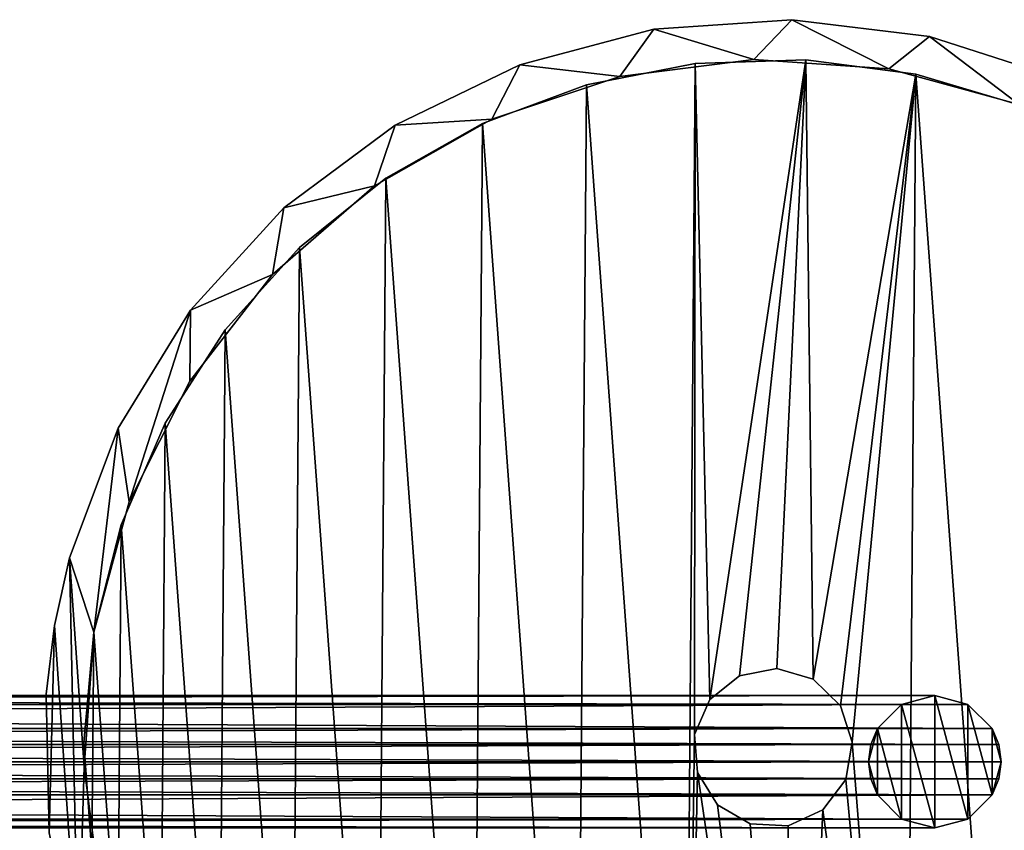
# Model space of a CAD drawing. Header units: millimetres. Extents: x 1804 to 4240, y -28 to 27.
# Tile 142 of 143: x 4184 to 4221, y -3 to 27. Entities that reach past the tile are written whole.
import ezdxf

# ---------------------------------------------------------------- set-up
doc = ezdxf.new("R2010")
doc.units = ezdxf.units.MM
doc.header["$LTSCALE"] = 25.4
doc.layers.get('0').update_dxf_attribs({"true_color": 0xff5454})

# ---------------------------------------------------------------- blocks, each defined once
blk = doc.blocks.new('MORE-EYE-7826-7825-7608-LINE.STL')
at = {"color": 250, "true_color": 0x262626}
mesh = blk.add_polyface(dxfattribs=at)
corners = [(2405.843, 4.621, 1266.404), (2405.639, -3.204, 1266.404), (2405.526, 2.023, 1266.404), (2406.739, -8.315, 1266.404), (2406.405, 7.177, 1266.404), (2406.962, -0.715, 1266.404), (2407.322, 4.369, 1266.404), (2408.243, 12.071, 1266.404), (2408.666, 9.285, 1266.404), (2410.974, 16.529, 1266.404), (2410.944, 13.845, 1266.404), (2414.068, 17.872, 1266.404), (2414.499, 20.39, 1266.404), (2417.918, 21.213, 1266.404), (2418.691, 23.514, 1266.404), (2422.345, 23.738, 1266.404), (2423.399, 25.788, 1266.404), (2427.18, 25.351, 1266.404), (2428.452, 27.129, 1266.404), (2432.236, 25.99, 1266.404), (2433.668, 27.491, 1266.404), (2437.321, 25.63, 1266.404), (2438.857, 26.858, 1266.404), (2442.237, 24.286, 1266.404), (2443.833, 25.255, 1266.404), (2446.796, 22.007, 1266.404), (2448.417, 22.74, 1266.404), (2450.824, 18.884, 1266.404), (2452.441, 19.402, 1266.404), (2454.164, 15.034, 1266.404), (2455.76, 15.363, 1266.404), (2456.69, 10.607, 1266.404), (2458.256, 10.769, 1266.404), (2458.303, 5.772, 1266.404), (2459.836, 5.786, 1266.404), (2458.942, 0.715, 1266.404), (2407.601, -5.772, 1266.404), (2408.786, -13.125, 1266.404), (2409.214, -10.607, 1266.404), (2411.707, -17.462, 1266.404), (2411.739, -15.034, 1266.404), (2415.396, -21.167, 1266.404), (2415.08, -18.884, 1266.404), (2419.107, -22.007, 1266.404), (2419.719, -24.107, 1266.404), (2423.667, -24.286, 1266.404), (2424.52, -26.175, 1266.404), (2428.583, -25.63, 1266.404), (2429.626, -27.298, 1266.404), (2433.667, -25.99, 1266.404), (2434.852, -27.434, 1266.404), (2438.724, -25.351, 1266.404), (2440.01, -26.579, 1266.404), (2443.559, -23.738, 1266.404), (2444.913, -24.763, 1266.404), (2447.986, -21.213, 1266.404), (2449.383, -22.052, 1266.404), (2451.835, -17.872, 1266.404), (2453.259, -18.544, 1266.404), (2454.959, -13.845, 1266.404), (2456.402, -14.365, 1266.404), (2457.237, -9.285, 1266.404), (2458.696, -9.668, 1266.404), (2458.582, -4.369, 1266.404), (2460.061, -4.621, 1266.404), (2460.445, 0.593, 1266.404)]
mesh.append_faces([[corners[k] for k in face] for face in [(0, 1, 2), (64, 34, 65)]], dxfattribs={"vtx0": -1, "color": 250})
mesh.append_faces([[corners[k] for k in face] for face in [(1, 0, 3), (5, 4, 6), (6, 7, 8), (8, 9, 10), (10, 9, 11), (11, 12, 13), (13, 14, 15), (15, 16, 17), (17, 18, 19), (19, 20, 21), (21, 22, 23), (23, 24, 25), (25, 26, 27), (27, 28, 29), (29, 30, 31), (31, 32, 33), (33, 34, 35), (3, 36, 37), (36, 3, 5), (37, 38, 39), (39, 40, 41), (41, 43, 44), (44, 45, 46), (46, 47, 48), (48, 49, 50), (50, 51, 52), (52, 53, 54), (54, 55, 56), (56, 57, 58), (58, 59, 60), (60, 61, 62), (62, 35, 64)]], dxfattribs={"vtx0": -1, "vtx1": -1, "color": 250})
mesh.append_faces([[corners[k] for k in face] for face in [(3, 4, 5), (64, 35, 34)]], dxfattribs={"vtx0": -1, "vtx1": -1, "vtx2": -1, "color": 250})
mesh.append_faces([[corners[k] for k in face] for face in [(3, 0, 4), (6, 4, 7), (8, 7, 9), (11, 9, 12), (13, 12, 14), (15, 14, 16), (17, 16, 18), (19, 18, 20), (21, 20, 22), (23, 22, 24), (25, 24, 26), (27, 26, 28), (29, 28, 30), (31, 30, 32), (33, 32, 34), (37, 36, 38), (39, 38, 40), (41, 40, 42), (41, 42, 43), (44, 43, 45), (46, 45, 47), (48, 47, 49), (50, 49, 51), (52, 51, 53), (54, 53, 55), (56, 55, 57), (58, 57, 59), (60, 59, 61), (62, 61, 63), (62, 63, 35)]], dxfattribs={"vtx0": -1, "vtx2": -1, "color": 250})
mesh = blk.add_polyface(dxfattribs=at)
corners = [(2406.739, -8.315, 1342.404), (2407.601, -5.772, 1342.404), (2406.962, -0.715, 1342.404), (2408.786, -13.125, 1342.404), (2409.214, -10.607, 1342.404), (2411.707, -17.462, 1342.404), (2411.739, -15.034, 1342.404), (2415.396, -21.167, 1342.404), (2415.08, -18.884, 1342.404), (2419.107, -22.007, 1342.404), (2419.719, -24.107, 1342.404), (2423.667, -24.286, 1342.404), (2424.52, -26.175, 1342.404), (2428.583, -25.63, 1342.404), (2429.626, -27.298, 1342.404), (2433.667, -25.99, 1342.404), (2434.852, -27.434, 1342.404), (2438.724, -25.351, 1342.404), (2440.01, -26.579, 1342.404), (2443.559, -23.738, 1342.404), (2444.913, -24.763, 1342.404), (2447.986, -21.213, 1342.404), (2449.383, -22.052, 1342.404), (2451.835, -17.872, 1342.404), (2453.259, -18.544, 1342.404), (2454.959, -13.845, 1342.404), (2456.402, -14.365, 1342.404), (2457.237, -9.285, 1342.404), (2458.696, -9.668, 1342.404), (2458.582, -4.369, 1342.404), (2458.942, 0.715, 1342.404), (2460.061, -4.621, 1342.404), (2459.836, 5.786, 1342.404), (2460.445, 0.593, 1342.404), (2405.639, -3.204, 1342.404), (2405.843, 4.621, 1342.404), (2405.526, 2.023, 1342.404), (2406.405, 7.177, 1342.404), (2407.322, 4.369, 1342.404), (2408.243, 12.071, 1342.404), (2408.666, 9.285, 1342.404), (2410.974, 16.529, 1342.404), (2410.944, 13.845, 1342.404), (2414.068, 17.872, 1342.404), (2414.499, 20.39, 1342.404), (2417.918, 21.213, 1342.404), (2418.691, 23.514, 1342.404), (2422.345, 23.738, 1342.404), (2423.399, 25.788, 1342.404), (2427.18, 25.351, 1342.404), (2428.452, 27.129, 1342.404), (2432.236, 25.99, 1342.404), (2433.668, 27.491, 1342.404), (2437.321, 25.63, 1342.404), (2438.857, 26.858, 1342.404), (2442.237, 24.286, 1342.404), (2443.833, 25.255, 1342.404), (2446.796, 22.007, 1342.404), (2448.417, 22.74, 1342.404), (2450.824, 18.884, 1342.404), (2452.441, 19.402, 1342.404), (2454.164, 15.034, 1342.404), (2455.76, 15.363, 1342.404), (2456.69, 10.607, 1342.404), (2458.256, 10.769, 1342.404), (2458.303, 5.772, 1342.404)]
mesh.append_faces([[corners[k] for k in face] for face in [(32, 31, 33), (34, 35, 36)]], dxfattribs={"vtx0": -1, "color": 250})
mesh.append_faces([[corners[k] for k in face] for face in [(1, 3, 4), (4, 5, 6), (6, 7, 8), (8, 7, 9), (9, 10, 11), (11, 12, 13), (13, 14, 15), (15, 16, 17), (17, 18, 19), (19, 20, 21), (21, 22, 23), (23, 24, 25), (25, 26, 27), (27, 28, 29), (29, 28, 30), (35, 0, 37), (37, 38, 39), (39, 40, 41), (41, 43, 44), (44, 45, 46), (46, 47, 48), (48, 49, 50), (50, 51, 52), (52, 53, 54), (54, 55, 56), (56, 57, 58), (58, 59, 60), (60, 61, 62), (62, 63, 64), (64, 65, 32)]], dxfattribs={"vtx0": -1, "vtx1": -1, "color": 250})
mesh.append_faces([[corners[k] for k in face] for face in [(30, 31, 32), (37, 0, 2)]], dxfattribs={"vtx0": -1, "vtx1": -1, "vtx2": -1, "color": 250})
mesh.append_faces([[corners[k] for k in face] for face in [(0, 1, 2), (1, 0, 3), (4, 3, 5), (6, 5, 7), (9, 7, 10), (11, 10, 12), (13, 12, 14), (15, 14, 16), (17, 16, 18), (19, 18, 20), (21, 20, 22), (23, 22, 24), (25, 24, 26), (27, 26, 28), (30, 28, 31), (35, 34, 0), (37, 2, 38), (39, 38, 40), (41, 40, 42), (41, 42, 43), (44, 43, 45), (46, 45, 47), (48, 47, 49), (50, 49, 51), (52, 51, 53), (54, 53, 55), (56, 55, 57), (58, 57, 59), (60, 59, 61), (62, 61, 63), (64, 63, 65), (32, 65, 30)]], dxfattribs={"vtx0": -1, "vtx2": -1, "color": 250})
mesh = blk.add_polyface(dxfattribs=at)
corners = [(2423.399, 25.788, 1342.404), (2428.452, 27.129, 1266.404), (2423.399, 25.788, 1266.404), (2428.452, 27.129, 1342.404)]
mesh.append_faces([[corners[k] for k in face] for face in [(0, 1, 2), (1, 0, 3)]], dxfattribs={"vtx0": -1, "color": 250})
mesh = blk.add_polyface(dxfattribs=at)
corners = [(2428.452, 27.129, 1342.404), (2433.668, 27.491, 1266.404), (2428.452, 27.129, 1266.404), (2433.668, 27.491, 1342.404)]
mesh.append_faces([[corners[k] for k in face] for face in [(0, 1, 2), (1, 0, 3)]], dxfattribs={"vtx0": -1, "color": 250})
mesh = blk.add_polyface(dxfattribs=at)
corners = [(2433.668, 27.491, 1342.404), (2438.857, 26.858, 1266.404), (2433.668, 27.491, 1266.404), (2438.857, 26.858, 1342.404)]
mesh.append_faces([[corners[k] for k in face] for face in [(0, 1, 2), (1, 0, 3)]], dxfattribs={"vtx0": -1, "color": 250})
mesh = blk.add_polyface(dxfattribs=at)
corners = [(2438.857, 26.858, 1342.404), (2443.833, 25.255, 1266.404), (2438.857, 26.858, 1266.404), (2443.833, 25.255, 1342.404)]
mesh.append_faces([[corners[k] for k in face] for face in [(0, 1, 2), (1, 0, 3)]], dxfattribs={"vtx0": -1, "color": 250})
mesh = blk.add_polyface(dxfattribs=at)
corners = [(2429.619, -25.785, 1269.204), (2430.099, -0.928, 1269.204), (2429.994, 0.504, 1269.204), (2433.798, -25.986, 1269.204), (2430.857, -2.147, 1269.204), (2432.095, -2.875, 1269.204), (2433.529, -2.944, 1269.204), (2434.831, -2.338, 1269.204), (2437.956, -25.514, 1269.204), (2435.703, -1.197, 1269.204), (2435.944, 0.218, 1269.204), (2407.257, -3.972, 1269.204), (2407.322, 4.369, 1269.204), (2406.953, 0.201, 1269.204), (2408.227, -8.043, 1269.204), (2408.354, 8.424, 1269.204), (2409.837, -11.905, 1269.204), (2410.024, 12.26, 1269.204), (2412.046, -15.458, 1269.204), (2412.288, 15.779, 1269.204), (2414.797, -18.612, 1269.204), (2415.086, 18.89, 1269.204), (2418.017, -21.283, 1269.204), (2418.348, 21.511, 1269.204), (2421.625, -23.403, 1269.204), (2421.988, 23.575, 1269.204), (2425.525, -24.917, 1269.204), (2425.911, 25.029, 1269.204), (2430.017, 25.834, 1269.204), (2430.567, 1.821, 1269.204), (2434.199, 25.97, 1269.204), (2431.687, 2.72, 1269.204), (2433.096, 2.997, 1269.204), (2434.472, 2.586, 1269.204), (2438.349, 25.434, 1269.204), (2435.5, 1.584, 1269.204), (2441.983, -24.381, 1269.204), (2442.359, 24.238, 1269.204), (2445.777, -22.616, 1269.204), (2446.125, 22.416, 1269.204), (2449.239, -20.266, 1269.204), (2449.551, 20.012, 1269.204), (2452.279, -17.391, 1269.204), (2452.546, 17.09, 1269.204), (2454.819, -14.065, 1269.204), (2455.033, 13.726, 1269.204), (2456.792, -10.376, 1269.204), (2456.949, 10.006, 1269.204), (2458.147, -6.417, 1269.204), (2458.244, 6.027, 1269.204), (2458.851, -2.292, 1269.204), (2458.883, 1.892, 1269.204)]
mesh.append_faces([[corners[k] for k in face] for face in [(11, 12, 13), (49, 50, 51)]], dxfattribs={"vtx0": -1, "color": 250})
mesh.append_faces([[corners[k] for k in face] for face in [(1, 3, 4), (4, 3, 5), (5, 3, 6), (6, 3, 7), (7, 8, 9), (9, 8, 10), (12, 14, 15), (15, 16, 17), (17, 18, 19), (19, 20, 21), (21, 22, 23), (23, 24, 25), (25, 26, 27), (27, 0, 28), (28, 29, 30), (30, 33, 34), (34, 36, 37), (37, 38, 39), (39, 40, 41), (41, 42, 43), (43, 44, 45), (45, 46, 47), (47, 48, 49)]], dxfattribs={"vtx0": -1, "vtx1": -1, "color": 250})
mesh.append_faces([[corners[k] for k in face] for face in [(28, 0, 2), (34, 10, 8)]], dxfattribs={"vtx0": -1, "vtx1": -1, "vtx2": -1, "color": 250})
mesh.append_faces([[corners[k] for k in face] for face in [(0, 1, 2), (1, 0, 3), (7, 3, 8), (12, 11, 14), (15, 14, 16), (17, 16, 18), (19, 18, 20), (21, 20, 22), (23, 22, 24), (25, 24, 26), (27, 26, 0), (28, 2, 29), (30, 29, 31), (30, 31, 32), (30, 32, 33), (34, 33, 35), (34, 35, 10), (34, 8, 36), (37, 36, 38), (39, 38, 40), (41, 40, 42), (43, 42, 44), (45, 44, 46), (47, 46, 48), (49, 48, 50)]], dxfattribs={"vtx0": -1, "vtx2": -1, "color": 250})
mesh = blk.add_polyface(dxfattribs=at)
corners = [(2407.322, 4.369, 1268.404), (2407.257, -3.972, 1268.404), (2406.953, 0.201, 1268.404), (2408.227, -8.043, 1268.404), (2408.354, 8.424, 1268.404), (2409.837, -11.905, 1268.404), (2410.024, 12.26, 1268.404), (2412.046, -15.458, 1268.404), (2412.288, 15.779, 1268.404), (2414.797, -18.612, 1268.404), (2415.086, 18.89, 1268.404), (2418.017, -21.283, 1268.404), (2418.348, 21.511, 1268.404), (2421.625, -23.403, 1268.404), (2421.988, 23.575, 1268.404), (2425.525, -24.917, 1268.404), (2425.911, 25.029, 1268.404), (2429.619, -25.785, 1268.404), (2430.017, 25.834, 1268.404), (2429.994, 0.504, 1268.404), (2430.567, 1.821, 1268.404), (2434.199, 25.97, 1268.404), (2431.687, 2.72, 1268.404), (2433.096, 2.997, 1268.404), (2434.472, 2.586, 1268.404), (2438.349, 25.434, 1268.404), (2435.5, 1.584, 1268.404), (2435.944, 0.218, 1268.404), (2437.956, -25.514, 1268.404), (2441.983, -24.381, 1268.404), (2442.359, 24.238, 1268.404), (2445.777, -22.616, 1268.404), (2446.125, 22.416, 1268.404), (2449.239, -20.266, 1268.404), (2449.551, 20.012, 1268.404), (2452.279, -17.391, 1268.404), (2452.546, 17.09, 1268.404), (2454.819, -14.065, 1268.404), (2455.033, 13.726, 1268.404), (2456.792, -10.376, 1268.404), (2456.949, 10.006, 1268.404), (2458.147, -6.417, 1268.404), (2458.244, 6.027, 1268.404), (2458.851, -2.292, 1268.404), (2458.883, 1.892, 1268.404), (2430.099, -0.928, 1268.404), (2433.798, -25.986, 1268.404), (2430.857, -2.147, 1268.404), (2432.095, -2.875, 1268.404), (2433.529, -2.944, 1268.404), (2434.831, -2.338, 1268.404), (2435.703, -1.197, 1268.404)]
mesh.append_faces([[corners[k] for k in face] for face in [(0, 1, 2), (43, 42, 44)]], dxfattribs={"vtx0": -1, "color": 250})
mesh.append_faces([[corners[k] for k in face] for face in [(1, 0, 3), (3, 4, 5), (5, 6, 7), (7, 8, 9), (9, 10, 11), (11, 12, 13), (13, 14, 15), (15, 16, 17), (19, 18, 20), (20, 21, 22), (22, 21, 23), (23, 21, 24), (24, 25, 26), (26, 25, 27), (28, 25, 29), (29, 30, 31), (31, 32, 33), (33, 34, 35), (35, 36, 37), (37, 38, 39), (39, 40, 41), (41, 42, 43), (17, 45, 46), (45, 17, 19), (46, 50, 28)]], dxfattribs={"vtx0": -1, "vtx1": -1, "color": 250})
mesh.append_faces([[corners[k] for k in face] for face in [(17, 18, 19), (27, 25, 28)]], dxfattribs={"vtx0": -1, "vtx1": -1, "vtx2": -1, "color": 250})
mesh.append_faces([[corners[k] for k in face] for face in [(3, 0, 4), (5, 4, 6), (7, 6, 8), (9, 8, 10), (11, 10, 12), (13, 12, 14), (15, 14, 16), (17, 16, 18), (20, 18, 21), (24, 21, 25), (29, 25, 30), (31, 30, 32), (33, 32, 34), (35, 34, 36), (37, 36, 38), (39, 38, 40), (41, 40, 42), (46, 45, 47), (46, 47, 48), (46, 48, 49), (46, 49, 50), (28, 50, 51), (28, 51, 27)]], dxfattribs={"vtx0": -1, "vtx2": -1, "color": 250})
mesh = blk.add_polyface(dxfattribs=at)
corners = [(2418.691, 23.514, 1342.404), (2423.399, 25.788, 1266.404), (2418.691, 23.514, 1266.404), (2423.399, 25.788, 1342.404)]
mesh.append_faces([[corners[k] for k in face] for face in [(0, 1, 2), (1, 0, 3)]], dxfattribs={"vtx0": -1, "color": 250})
mesh = blk.add_polyface(dxfattribs=at)
corners = [(2425.911, 25.029, 1269.204), (2430.017, 25.834, 1268.404), (2425.911, 25.029, 1268.404), (2430.017, 25.834, 1269.204)]
mesh.append_faces([[corners[k] for k in face] for face in [(0, 1, 2), (1, 0, 3)]], dxfattribs={"vtx0": -1, "color": 250})
mesh = blk.add_polyface(dxfattribs=at)
corners = [(2432.236, 25.99, 1342.404), (2427.18, 25.351, 1266.404), (2432.236, 25.99, 1266.404), (2427.18, 25.351, 1342.404)]
mesh.append_faces([[corners[k] for k in face] for face in [(0, 1, 2), (1, 0, 3)]], dxfattribs={"vtx0": -1, "color": 250})
mesh = blk.add_polyface(dxfattribs=at)
corners = [(2430.017, 25.834, 1269.204), (2434.199, 25.97, 1268.404), (2430.017, 25.834, 1268.404), (2434.199, 25.97, 1269.204)]
mesh.append_faces([[corners[k] for k in face] for face in [(0, 1, 2), (1, 0, 3)]], dxfattribs={"vtx0": -1, "color": 250})
mesh = blk.add_polyface(dxfattribs=at)
corners = [(2437.321, 25.63, 1342.404), (2432.236, 25.99, 1266.404), (2437.321, 25.63, 1266.404), (2432.236, 25.99, 1342.404)]
mesh.append_faces([[corners[k] for k in face] for face in [(0, 1, 2), (1, 0, 3)]], dxfattribs={"vtx0": -1, "color": 250})
mesh = blk.add_polyface(dxfattribs=at)
corners = [(2434.199, 25.97, 1269.204), (2438.349, 25.434, 1268.404), (2434.199, 25.97, 1268.404), (2438.349, 25.434, 1269.204)]
mesh.append_faces([[corners[k] for k in face] for face in [(0, 1, 2), (1, 0, 3)]], dxfattribs={"vtx0": -1, "color": 250})
mesh = blk.add_polyface(dxfattribs=at)
corners = [(2427.18, 25.351, 1342.404), (2422.345, 23.738, 1266.404), (2427.18, 25.351, 1266.404), (2422.345, 23.738, 1342.404)]
mesh.append_faces([[corners[k] for k in face] for face in [(0, 1, 2), (1, 0, 3)]], dxfattribs={"vtx0": -1, "color": 250})
mesh = blk.add_polyface(dxfattribs=at)
corners = [(2442.237, 24.286, 1342.404), (2437.321, 25.63, 1266.404), (2442.237, 24.286, 1266.404), (2437.321, 25.63, 1342.404)]
mesh.append_faces([[corners[k] for k in face] for face in [(0, 1, 2), (1, 0, 3)]], dxfattribs={"vtx0": -1, "color": 250})
mesh = blk.add_polyface(dxfattribs=at)
corners = [(2438.349, 25.434, 1269.204), (2442.359, 24.238, 1268.404), (2438.349, 25.434, 1268.404), (2442.359, 24.238, 1269.204)]
mesh.append_faces([[corners[k] for k in face] for face in [(0, 1, 2), (1, 0, 3)]], dxfattribs={"vtx0": -1, "color": 250})
mesh = blk.add_polyface(dxfattribs=at)
corners = [(2421.988, 23.575, 1269.204), (2425.911, 25.029, 1268.404), (2421.988, 23.575, 1268.404), (2425.911, 25.029, 1269.204)]
mesh.append_faces([[corners[k] for k in face] for face in [(0, 1, 2), (1, 0, 3)]], dxfattribs={"vtx0": -1, "color": 250})
mesh = blk.add_polyface(dxfattribs=at)
corners = [(2414.499, 20.39, 1342.404), (2418.691, 23.514, 1266.404), (2414.499, 20.39, 1266.404), (2418.691, 23.514, 1342.404)]
mesh.append_faces([[corners[k] for k in face] for face in [(0, 1, 2), (1, 0, 3)]], dxfattribs={"vtx0": -1, "color": 250})
mesh = blk.add_polyface(dxfattribs=at)
corners = [(2422.345, 23.738, 1342.404), (2417.918, 21.213, 1266.404), (2422.345, 23.738, 1266.404), (2417.918, 21.213, 1342.404)]
mesh.append_faces([[corners[k] for k in face] for face in [(0, 1, 2), (1, 0, 3)]], dxfattribs={"vtx0": -1, "color": 250})
mesh = blk.add_polyface(dxfattribs=at)
corners = [(2418.348, 21.511, 1269.204), (2421.988, 23.575, 1268.404), (2418.348, 21.511, 1268.404), (2421.988, 23.575, 1269.204)]
mesh.append_faces([[corners[k] for k in face] for face in [(0, 1, 2), (1, 0, 3)]], dxfattribs={"vtx0": -1, "color": 250})
mesh = blk.add_polyface(dxfattribs=at)
corners = [(2417.918, 21.213, 1342.404), (2414.068, 17.872, 1266.404), (2417.918, 21.213, 1266.404), (2414.068, 17.872, 1342.404)]
mesh.append_faces([[corners[k] for k in face] for face in [(0, 1, 2), (1, 0, 3)]], dxfattribs={"vtx0": -1, "color": 250})
mesh = blk.add_polyface(dxfattribs=at)
corners = [(2415.086, 18.89, 1269.204), (2418.348, 21.511, 1268.404), (2415.086, 18.89, 1268.404), (2418.348, 21.511, 1269.204)]
mesh.append_faces([[corners[k] for k in face] for face in [(0, 1, 2), (1, 0, 3)]], dxfattribs={"vtx0": -1, "color": 250})
mesh = blk.add_polyface(dxfattribs=at)
corners = [(2414.499, 20.39, 1342.404), (2410.974, 16.529, 1266.404), (2410.974, 16.529, 1342.404), (2414.499, 20.39, 1266.404)]
mesh.append_faces([[corners[k] for k in face] for face in [(0, 1, 2), (1, 0, 3)]], dxfattribs={"vtx0": -1, "color": 250})
mesh = blk.add_polyface(dxfattribs=at)
corners = [(2415.086, 18.89, 1269.204), (2412.288, 15.779, 1268.404), (2412.288, 15.779, 1269.204), (2415.086, 18.89, 1268.404)]
mesh.append_faces([[corners[k] for k in face] for face in [(0, 1, 2), (1, 0, 3)]], dxfattribs={"vtx0": -1, "color": 250})
mesh = blk.add_polyface(dxfattribs=at)
corners = [(2414.068, 17.872, 1266.404), (2410.944, 13.845, 1342.404), (2410.944, 13.845, 1266.404), (2414.068, 17.872, 1342.404)]
mesh.append_faces([[corners[k] for k in face] for face in [(0, 1, 2), (1, 0, 3)]], dxfattribs={"vtx0": -1, "color": 250})
mesh = blk.add_polyface(dxfattribs=at)
corners = [(2410.974, 16.529, 1342.404), (2408.243, 12.071, 1266.404), (2408.243, 12.071, 1342.404), (2410.974, 16.529, 1266.404)]
mesh.append_faces([[corners[k] for k in face] for face in [(0, 1, 2), (1, 0, 3)]], dxfattribs={"vtx0": -1, "color": 250})
mesh = blk.add_polyface(dxfattribs=at)
corners = [(2412.288, 15.779, 1269.204), (2410.024, 12.26, 1268.404), (2410.024, 12.26, 1269.204), (2412.288, 15.779, 1268.404)]
mesh.append_faces([[corners[k] for k in face] for face in [(0, 1, 2), (1, 0, 3)]], dxfattribs={"vtx0": -1, "color": 250})
mesh = blk.add_polyface(dxfattribs=at)
corners = [(2410.944, 13.845, 1266.404), (2408.666, 9.285, 1342.404), (2408.666, 9.285, 1266.404), (2410.944, 13.845, 1342.404)]
mesh.append_faces([[corners[k] for k in face] for face in [(0, 1, 2), (1, 0, 3)]], dxfattribs={"vtx0": -1, "color": 250})
mesh = blk.add_polyface(dxfattribs=at)
corners = [(2408.243, 12.071, 1342.404), (2406.405, 7.177, 1266.404), (2406.405, 7.177, 1342.404), (2408.243, 12.071, 1266.404)]
mesh.append_faces([[corners[k] for k in face] for face in [(0, 1, 2), (1, 0, 3)]], dxfattribs={"vtx0": -1, "color": 250})
mesh = blk.add_polyface(dxfattribs=at)
corners = [(2410.024, 12.26, 1269.204), (2408.354, 8.424, 1268.404), (2408.354, 8.424, 1269.204), (2410.024, 12.26, 1268.404)]
mesh.append_faces([[corners[k] for k in face] for face in [(0, 1, 2), (1, 0, 3)]], dxfattribs={"vtx0": -1, "color": 250})
mesh = blk.add_polyface(dxfattribs=at)
corners = [(2408.666, 9.285, 1266.404), (2407.322, 4.369, 1342.404), (2407.322, 4.369, 1266.404), (2408.666, 9.285, 1342.404)]
mesh.append_faces([[corners[k] for k in face] for face in [(0, 1, 2), (1, 0, 3)]], dxfattribs={"vtx0": -1, "color": 250})
mesh = blk.add_polyface(dxfattribs=at)
corners = [(2408.354, 8.424, 1269.204), (2407.322, 4.369, 1268.404), (2407.322, 4.369, 1269.204), (2408.354, 8.424, 1268.404)]
mesh.append_faces([[corners[k] for k in face] for face in [(0, 1, 2), (1, 0, 3)]], dxfattribs={"vtx0": -1, "color": 250})
mesh = blk.add_polyface(dxfattribs=at)
corners = [(2406.405, 7.177, 1342.404), (2405.843, 4.621, 1266.404), (2405.843, 4.621, 1342.404), (2406.405, 7.177, 1266.404)]
mesh.append_faces([[corners[k] for k in face] for face in [(0, 1, 2), (1, 0, 3)]], dxfattribs={"vtx0": -1, "color": 250})
mesh = blk.add_polyface(dxfattribs=at)
corners = [(2405.843, 4.621, 1342.404), (2405.526, 2.023, 1266.404), (2405.526, 2.023, 1342.404), (2405.843, 4.621, 1266.404)]
mesh.append_faces([[corners[k] for k in face] for face in [(0, 1, 2), (1, 0, 3)]], dxfattribs={"vtx0": -1, "color": 250})
mesh = blk.add_polyface(dxfattribs=at)
corners = [(2407.322, 4.369, 1269.204), (2406.953, 0.201, 1268.404), (2406.953, 0.201, 1269.204), (2407.322, 4.369, 1268.404)]
mesh.append_faces([[corners[k] for k in face] for face in [(0, 1, 2), (1, 0, 3)]], dxfattribs={"vtx0": -1, "color": 250})
mesh = blk.add_polyface(dxfattribs=at)
corners = [(2407.322, 4.369, 1266.404), (2406.962, -0.715, 1342.404), (2406.962, -0.715, 1266.404), (2407.322, 4.369, 1342.404)]
mesh.append_faces([[corners[k] for k in face] for face in [(0, 1, 2), (1, 0, 3)]], dxfattribs={"vtx0": -1, "color": 250})
mesh = blk.add_polyface(dxfattribs=at)
corners = [(2433.096, 2.997, 1269.204), (2431.687, 2.72, 1268.404), (2433.096, 2.997, 1268.404), (2431.687, 2.72, 1269.204)]
mesh.append_faces([[corners[k] for k in face] for face in [(0, 1, 2), (1, 0, 3)]], dxfattribs={"vtx0": -1, "color": 250})
mesh = blk.add_polyface(dxfattribs=at)
corners = [(2434.472, 2.586, 1269.204), (2433.096, 2.997, 1268.404), (2434.472, 2.586, 1268.404), (2433.096, 2.997, 1269.204)]
mesh.append_faces([[corners[k] for k in face] for face in [(0, 1, 2), (1, 0, 3)]], dxfattribs={"vtx0": -1, "color": 250})
mesh = blk.add_polyface(dxfattribs=at)
corners = [(2431.687, 2.72, 1269.204), (2430.567, 1.821, 1268.404), (2431.687, 2.72, 1268.404), (2430.567, 1.821, 1269.204)]
mesh.append_faces([[corners[k] for k in face] for face in [(0, 1, 2), (1, 0, 3)]], dxfattribs={"vtx0": -1, "color": 250})
mesh = blk.add_polyface(dxfattribs=at)
corners = [(2435.5, 1.584, 1269.204), (2434.472, 2.586, 1268.404), (2435.5, 1.584, 1268.404), (2434.472, 2.586, 1269.204)]
mesh.append_faces([[corners[k] for k in face] for face in [(0, 1, 2), (1, 0, 3)]], dxfattribs={"vtx0": -1, "color": 250})
at = {"color": 18, "true_color": 0x000000}
mesh = blk.add_polyface(dxfattribs=at)
corners = [(2249.826, 1.64, 129.949), (2439.058, 1.975, 1312.971), (2251.076, 1.975, 129.851), (2437.808, 1.64, 1313.07)]
mesh.append_faces([[corners[k] for k in face] for face in [(0, 1, 2), (1, 0, 3)]], dxfattribs={"vtx0": -1, "color": 18})
mesh = blk.add_polyface(dxfattribs=at)
corners = [(2251.076, 1.975, 129.851), (2440.308, 1.64, 1312.873), (2252.326, 1.64, 129.752), (2439.058, 1.975, 1312.971)]
mesh.append_faces([[corners[k] for k in face] for face in [(0, 1, 2), (1, 0, 3)]], dxfattribs={"vtx0": -1, "color": 18})
at = {"color": 250, "true_color": 0x262626}
mesh = blk.add_polyface(dxfattribs=at)
corners = [(2405.526, 2.023, 1342.404), (2405.639, -3.204, 1266.404), (2405.639, -3.204, 1342.404), (2405.526, 2.023, 1266.404)]
mesh.append_faces([[corners[k] for k in face] for face in [(0, 1, 2), (1, 0, 3)]], dxfattribs={"vtx0": -1, "color": 250})
at = {"color": 18, "true_color": 0x000000}
mesh = blk.add_polyface(dxfattribs=at)
corners = [(2436.893, -1.775, 1316.042), (2436.893, 0.725, 1316.042), (2436.558, -0.525, 1316.042), (2437.808, -2.691, 1316.042), (2437.808, 1.64, 1316.042), (2439.058, -3.025, 1316.042), (2439.058, 1.975, 1316.042), (2440.308, -2.691, 1316.042), (2440.308, 1.64, 1316.042), (2441.223, -1.775, 1316.042), (2441.223, 0.725, 1316.042), (2441.558, -0.525, 1316.042)]
mesh.append_faces([[corners[k] for k in face] for face in [(0, 1, 2), (10, 9, 11)]], dxfattribs={"vtx0": -1, "color": 18})
mesh.append_faces([[corners[k] for k in face] for face in [(1, 3, 4), (4, 5, 6), (6, 7, 8), (8, 9, 10)]], dxfattribs={"vtx0": -1, "vtx1": -1, "color": 18})
mesh.append_faces([[corners[k] for k in face] for face in [(1, 0, 3), (4, 3, 5), (6, 5, 7), (8, 7, 9)]], dxfattribs={"vtx0": -1, "vtx2": -1, "color": 18})
mesh = blk.add_polyface(dxfattribs=at)
corners = [(2437.808, 1.64, 1313.07), (2439.058, 1.975, 1316.042), (2439.058, 1.975, 1312.971), (2437.808, 1.64, 1316.042)]
mesh.append_faces([[corners[k] for k in face] for face in [(0, 1, 2), (1, 0, 3)]], dxfattribs={"vtx0": -1, "color": 18})
mesh = blk.add_polyface(dxfattribs=at)
corners = [(2439.058, 1.975, 1312.971), (2440.308, 1.64, 1316.042), (2440.308, 1.64, 1312.873), (2439.058, 1.975, 1316.042)]
mesh.append_faces([[corners[k] for k in face] for face in [(0, 1, 2), (1, 0, 3)]], dxfattribs={"vtx0": -1, "color": 18})
mesh = blk.add_polyface(dxfattribs=at)
corners = [(2248.911, 0.725, 130.022), (2437.808, 1.64, 1313.07), (2249.826, 1.64, 129.949), (2436.893, 0.725, 1313.142)]
mesh.append_faces([[corners[k] for k in face] for face in [(0, 1, 2), (1, 0, 3)]], dxfattribs={"vtx0": -1, "color": 18})
mesh = blk.add_polyface(dxfattribs=at)
corners = [(2252.326, 1.64, 129.752), (2441.223, 0.725, 1312.801), (2253.241, 0.725, 129.68), (2440.308, 1.64, 1312.873)]
mesh.append_faces([[corners[k] for k in face] for face in [(0, 1, 2), (1, 0, 3)]], dxfattribs={"vtx0": -1, "color": 18})
at = {"color": 250, "true_color": 0x262626}
mesh = blk.add_polyface(dxfattribs=at)
corners = [(2430.567, 1.821, 1268.404), (2429.994, 0.504, 1269.204), (2429.994, 0.504, 1268.404), (2430.567, 1.821, 1269.204)]
mesh.append_faces([[corners[k] for k in face] for face in [(0, 1, 2), (1, 0, 3)]], dxfattribs={"vtx0": -1, "color": 250})
mesh = blk.add_polyface(dxfattribs=at)
corners = [(2435.5, 1.584, 1269.204), (2435.944, 0.218, 1268.404), (2435.944, 0.218, 1269.204), (2435.5, 1.584, 1268.404)]
mesh.append_faces([[corners[k] for k in face] for face in [(0, 1, 2), (1, 0, 3)]], dxfattribs={"vtx0": -1, "color": 250})
at = {"color": 18, "true_color": 0x000000}
mesh = blk.add_polyface(dxfattribs=at)
corners = [(2437.808, 1.64, 1316.042), (2436.893, 0.725, 1313.142), (2436.893, 0.725, 1316.042), (2437.808, 1.64, 1313.07)]
mesh.append_faces([[corners[k] for k in face] for face in [(0, 1, 2), (1, 0, 3)]], dxfattribs={"vtx0": -1, "color": 18})
mesh = blk.add_polyface(dxfattribs=at)
corners = [(2440.308, 1.64, 1312.873), (2441.223, 0.725, 1316.042), (2441.223, 0.725, 1312.801), (2440.308, 1.64, 1316.042)]
mesh.append_faces([[corners[k] for k in face] for face in [(0, 1, 2), (1, 0, 3)]], dxfattribs={"vtx0": -1, "color": 18})
mesh = blk.add_polyface(dxfattribs=at)
corners = [(2436.893, 0.725, 1313.142), (2248.661, 0.122, 130.041), (2436.643, 0.122, 1313.162), (2248.911, 0.725, 130.022)]
mesh.append_faces([[corners[k] for k in face] for face in [(0, 1, 2), (1, 0, 3)]], dxfattribs={"vtx0": -1, "color": 18})
mesh = blk.add_polyface(dxfattribs=at)
corners = [(2253.241, 0.725, 129.68), (2441.473, 0.122, 1312.781), (2253.491, 0.122, 129.66), (2441.223, 0.725, 1312.801)]
mesh.append_faces([[corners[k] for k in face] for face in [(0, 1, 2), (1, 0, 3)]], dxfattribs={"vtx0": -1, "color": 18})
at = {"color": 250, "true_color": 0x262626}
mesh = blk.add_polyface(dxfattribs=at)
corners = [(2429.994, 0.504, 1268.404), (2430.099, -0.928, 1269.204), (2430.099, -0.928, 1268.404), (2429.994, 0.504, 1269.204)]
mesh.append_faces([[corners[k] for k in face] for face in [(0, 1, 2), (1, 0, 3)]], dxfattribs={"vtx0": -1, "color": 250})
at = {"color": 18, "true_color": 0x000000}
mesh = blk.add_polyface(dxfattribs=at)
corners = [(2436.893, 0.725, 1316.042), (2436.643, 0.122, 1313.162), (2436.558, -0.525, 1316.042)]
mesh.append_faces([[corners[k] for k in face] for face in [(0, 1, 2)]], dxfattribs={"color": 18})
mesh = blk.add_polyface(dxfattribs=at)
corners = [(2436.893, 0.725, 1313.142), (2436.643, 0.122, 1313.162), (2436.893, 0.725, 1316.042)]
mesh.append_faces([[corners[k] for k in face] for face in [(0, 1, 2)]], dxfattribs={"color": 18})
mesh = blk.add_polyface(dxfattribs=at)
corners = [(2441.223, 0.725, 1316.042), (2441.558, -0.525, 1316.042), (2441.473, 0.122, 1312.781)]
mesh.append_faces([[corners[k] for k in face] for face in [(0, 1, 2)]], dxfattribs={"color": 18})
mesh = blk.add_polyface(dxfattribs=at)
corners = [(2441.223, 0.725, 1316.042), (2441.473, 0.122, 1312.781), (2441.223, 0.725, 1312.801)]
mesh.append_faces([[corners[k] for k in face] for face in [(0, 1, 2)]], dxfattribs={"color": 18})
mesh = blk.add_polyface(dxfattribs=at)
corners = [(2436.643, 0.122, 1313.162), (2248.576, -0.525, 130.048), (2436.558, -0.525, 1313.169), (2248.661, 0.122, 130.041)]
mesh.append_faces([[corners[k] for k in face] for face in [(0, 1, 2), (1, 0, 3)]], dxfattribs={"vtx0": -1, "color": 18})
mesh = blk.add_polyface(dxfattribs=at)
corners = [(2253.491, 0.122, 129.66), (2441.558, -0.525, 1312.774), (2253.576, -0.525, 129.653), (2441.473, 0.122, 1312.781)]
mesh.append_faces([[corners[k] for k in face] for face in [(0, 1, 2), (1, 0, 3)]], dxfattribs={"vtx0": -1, "color": 18})
at = {"color": 250, "true_color": 0x262626}
mesh = blk.add_polyface(dxfattribs=at)
corners = [(2406.953, 0.201, 1269.204), (2407.257, -3.972, 1268.404), (2407.257, -3.972, 1269.204), (2406.953, 0.201, 1268.404)]
mesh.append_faces([[corners[k] for k in face] for face in [(0, 1, 2), (1, 0, 3)]], dxfattribs={"vtx0": -1, "color": 250})
mesh = blk.add_polyface(dxfattribs=at)
corners = [(2435.944, 0.218, 1269.204), (2435.703, -1.197, 1268.404), (2435.703, -1.197, 1269.204), (2435.944, 0.218, 1268.404)]
mesh.append_faces([[corners[k] for k in face] for face in [(0, 1, 2), (1, 0, 3)]], dxfattribs={"vtx0": -1, "color": 250})
at = {"color": 18, "true_color": 0x000000}
mesh = blk.add_polyface(dxfattribs=at)
corners = [(2436.643, 0.122, 1313.162), (2436.558, -0.525, 1313.169), (2436.558, -0.525, 1316.042)]
mesh.append_faces([[corners[k] for k in face] for face in [(0, 1, 2)]], dxfattribs={"color": 18})
mesh = blk.add_polyface(dxfattribs=at)
corners = [(2441.473, 0.122, 1312.781), (2441.558, -0.525, 1316.042), (2441.558, -0.525, 1312.774)]
mesh.append_faces([[corners[k] for k in face] for face in [(0, 1, 2)]], dxfattribs={"color": 18})
mesh = blk.add_polyface(dxfattribs=at)
corners = [(2436.558, -0.525, 1313.169), (2248.661, -1.172, 130.041), (2436.643, -1.172, 1313.162), (2248.576, -0.525, 130.048)]
mesh.append_faces([[corners[k] for k in face] for face in [(0, 1, 2), (1, 0, 3)]], dxfattribs={"vtx0": -1, "color": 18})
mesh = blk.add_polyface(dxfattribs=at)
corners = [(2253.576, -0.525, 129.653), (2441.473, -1.172, 1312.781), (2253.491, -1.172, 129.66), (2441.558, -0.525, 1312.774)]
mesh.append_faces([[corners[k] for k in face] for face in [(0, 1, 2), (1, 0, 3)]], dxfattribs={"vtx0": -1, "color": 18})
at = {"color": 250, "true_color": 0x262626}
mesh = blk.add_polyface(dxfattribs=at)
corners = [(2406.962, -0.715, 1266.404), (2407.601, -5.772, 1342.404), (2407.601, -5.772, 1266.404), (2406.962, -0.715, 1342.404)]
mesh.append_faces([[corners[k] for k in face] for face in [(0, 1, 2), (1, 0, 3)]], dxfattribs={"vtx0": -1, "color": 250})
at = {"color": 18, "true_color": 0x000000}
mesh = blk.add_polyface(dxfattribs=at)
corners = [(2436.558, -0.525, 1313.169), (2436.893, -1.775, 1316.042), (2436.558, -0.525, 1316.042)]
mesh.append_faces([[corners[k] for k in face] for face in [(0, 1, 2)]], dxfattribs={"color": 18})
mesh = blk.add_polyface(dxfattribs=at)
corners = [(2436.558, -0.525, 1313.169), (2436.643, -1.172, 1313.162), (2436.893, -1.775, 1316.042)]
mesh.append_faces([[corners[k] for k in face] for face in [(0, 1, 2)]], dxfattribs={"color": 18})
mesh = blk.add_polyface(dxfattribs=at)
corners = [(2441.558, -0.525, 1316.042), (2441.223, -1.775, 1316.042), (2441.473, -1.172, 1312.781)]
mesh.append_faces([[corners[k] for k in face] for face in [(0, 1, 2)]], dxfattribs={"color": 18})
mesh = blk.add_polyface(dxfattribs=at)
corners = [(2441.558, -0.525, 1316.042), (2441.473, -1.172, 1312.781), (2441.558, -0.525, 1312.774)]
mesh.append_faces([[corners[k] for k in face] for face in [(0, 1, 2)]], dxfattribs={"color": 18})
at = {"color": 250, "true_color": 0x262626}
mesh = blk.add_polyface(dxfattribs=at)
corners = [(2430.099, -0.928, 1268.404), (2430.857, -2.147, 1269.204), (2430.857, -2.147, 1268.404), (2430.099, -0.928, 1269.204)]
mesh.append_faces([[corners[k] for k in face] for face in [(0, 1, 2), (1, 0, 3)]], dxfattribs={"vtx0": -1, "color": 250})
at = {"color": 18, "true_color": 0x000000}
mesh = blk.add_polyface(dxfattribs=at)
corners = [(2436.643, -1.172, 1313.162), (2248.911, -1.775, 130.022), (2436.893, -1.775, 1313.142), (2248.661, -1.172, 130.041)]
mesh.append_faces([[corners[k] for k in face] for face in [(0, 1, 2), (1, 0, 3)]], dxfattribs={"vtx0": -1, "color": 18})
mesh = blk.add_polyface(dxfattribs=at)
corners = [(2253.491, -1.172, 129.66), (2441.223, -1.775, 1312.801), (2253.241, -1.775, 129.68), (2441.473, -1.172, 1312.781)]
mesh.append_faces([[corners[k] for k in face] for face in [(0, 1, 2), (1, 0, 3)]], dxfattribs={"vtx0": -1, "color": 18})
at = {"color": 250, "true_color": 0x262626}
mesh = blk.add_polyface(dxfattribs=at)
corners = [(2435.703, -1.197, 1269.204), (2434.831, -2.338, 1268.404), (2434.831, -2.338, 1269.204), (2435.703, -1.197, 1268.404)]
mesh.append_faces([[corners[k] for k in face] for face in [(0, 1, 2), (1, 0, 3)]], dxfattribs={"vtx0": -1, "color": 250})
at = {"color": 18, "true_color": 0x000000}
mesh = blk.add_polyface(dxfattribs=at)
corners = [(2436.643, -1.172, 1313.162), (2436.893, -1.775, 1313.142), (2436.893, -1.775, 1316.042)]
mesh.append_faces([[corners[k] for k in face] for face in [(0, 1, 2)]], dxfattribs={"color": 18})
mesh = blk.add_polyface(dxfattribs=at)
corners = [(2441.473, -1.172, 1312.781), (2441.223, -1.775, 1316.042), (2441.223, -1.775, 1312.801)]
mesh.append_faces([[corners[k] for k in face] for face in [(0, 1, 2)]], dxfattribs={"color": 18})
mesh = blk.add_polyface(dxfattribs=at)
corners = [(2437.808, -2.691, 1313.07), (2248.911, -1.775, 130.022), (2249.826, -2.691, 129.949), (2436.893, -1.775, 1313.142)]
mesh.append_faces([[corners[k] for k in face] for face in [(0, 1, 2), (1, 0, 3)]], dxfattribs={"vtx0": -1, "color": 18})
mesh = blk.add_polyface(dxfattribs=at)
corners = [(2441.223, -1.775, 1312.801), (2252.326, -2.691, 129.752), (2253.241, -1.775, 129.68), (2440.308, -2.691, 1312.873)]
mesh.append_faces([[corners[k] for k in face] for face in [(0, 1, 2), (1, 0, 3)]], dxfattribs={"vtx0": -1, "color": 18})
mesh = blk.add_polyface(dxfattribs=at)
corners = [(2436.893, -1.775, 1316.042), (2437.808, -2.691, 1313.07), (2437.808, -2.691, 1316.042), (2436.893, -1.775, 1313.142)]
mesh.append_faces([[corners[k] for k in face] for face in [(0, 1, 2), (1, 0, 3)]], dxfattribs={"vtx0": -1, "color": 18})
mesh = blk.add_polyface(dxfattribs=at)
corners = [(2441.223, -1.775, 1312.801), (2440.308, -2.691, 1316.042), (2440.308, -2.691, 1312.873), (2441.223, -1.775, 1316.042)]
mesh.append_faces([[corners[k] for k in face] for face in [(0, 1, 2), (1, 0, 3)]], dxfattribs={"vtx0": -1, "color": 18})
at = {"color": 250, "true_color": 0x262626}
mesh = blk.add_polyface(dxfattribs=at)
corners = [(2430.857, -2.147, 1269.204), (2432.095, -2.875, 1268.404), (2430.857, -2.147, 1268.404), (2432.095, -2.875, 1269.204)]
mesh.append_faces([[corners[k] for k in face] for face in [(0, 1, 2), (1, 0, 3)]], dxfattribs={"vtx0": -1, "color": 250})
mesh = blk.add_polyface(dxfattribs=at)
corners = [(2433.529, -2.944, 1269.204), (2434.831, -2.338, 1268.404), (2433.529, -2.944, 1268.404), (2434.831, -2.338, 1269.204)]
mesh.append_faces([[corners[k] for k in face] for face in [(0, 1, 2), (1, 0, 3)]], dxfattribs={"vtx0": -1, "color": 250})
at = {"color": 18, "true_color": 0x000000}
mesh = blk.add_polyface(dxfattribs=at)
corners = [(2439.058, -3.025, 1312.971), (2249.826, -2.691, 129.949), (2251.076, -3.025, 129.851), (2437.808, -2.691, 1313.07)]
mesh.append_faces([[corners[k] for k in face] for face in [(0, 1, 2), (1, 0, 3)]], dxfattribs={"vtx0": -1, "color": 18})
mesh = blk.add_polyface(dxfattribs=at)
corners = [(2440.308, -2.691, 1312.873), (2251.076, -3.025, 129.851), (2252.326, -2.691, 129.752), (2439.058, -3.025, 1312.971)]
mesh.append_faces([[corners[k] for k in face] for face in [(0, 1, 2), (1, 0, 3)]], dxfattribs={"vtx0": -1, "color": 18})
at = {"color": 250, "true_color": 0x262626}
mesh = blk.add_polyface(dxfattribs=at)
corners = [(2432.095, -2.875, 1269.204), (2433.529, -2.944, 1268.404), (2432.095, -2.875, 1268.404), (2433.529, -2.944, 1269.204)]
mesh.append_faces([[corners[k] for k in face] for face in [(0, 1, 2), (1, 0, 3)]], dxfattribs={"vtx0": -1, "color": 250})
at = {"color": 18, "true_color": 0x000000}
mesh = blk.add_polyface(dxfattribs=at)
corners = [(2439.058, -3.025, 1316.042), (2437.808, -2.691, 1313.07), (2439.058, -3.025, 1312.971), (2437.808, -2.691, 1316.042)]
mesh.append_faces([[corners[k] for k in face] for face in [(0, 1, 2), (1, 0, 3)]], dxfattribs={"vtx0": -1, "color": 18})
mesh = blk.add_polyface(dxfattribs=at)
corners = [(2440.308, -2.691, 1316.042), (2439.058, -3.025, 1312.971), (2440.308, -2.691, 1312.873), (2439.058, -3.025, 1316.042)]
mesh.append_faces([[corners[k] for k in face] for face in [(0, 1, 2), (1, 0, 3)]], dxfattribs={"vtx0": -1, "color": 18})

msp = doc.modelspace()

# ---------------------------------------------------------------- block references
at = {"color": 0}
msp.add_blockref('MORE-EYE-7826-7825-7608-LINE.STL', (1779.4, 0, -34.1), dxfattribs=at)

doc.saveas('drawing.dxf')
